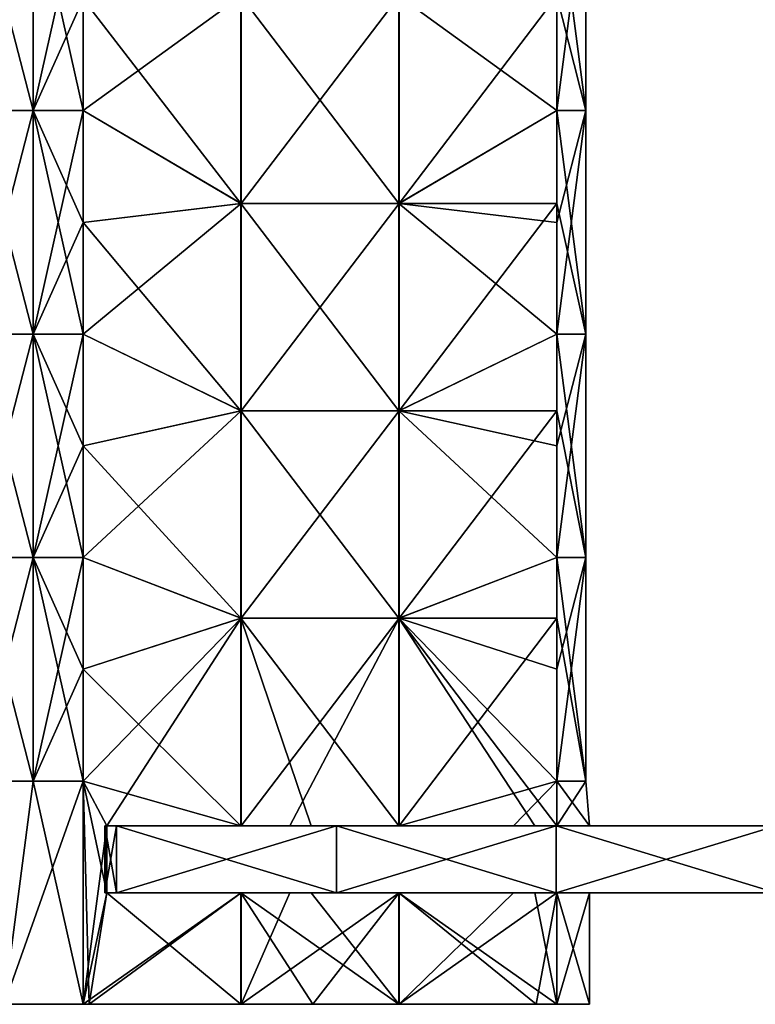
# Model space of a CAD drawing. Extents: x -90 to 138, y -1492 to 8.
# Tile 2 of 21: x 1 to 67, y -1492 to -1404. Entities that reach past the tile are written whole.
import ezdxf

# ---------------------------------------------------------------- set-up
doc = ezdxf.new("R2010")
doc.units = 0
doc.header["$LTSCALE"] = 65.185185
for name, color, linetype in [('19', 7, 'CONTINUOUS'), ('20', 7, 'CONTINUOUS'), ('24', 7, 'CONTINUOUS'), ('25', 7, 'CONTINUOUS'), ('26', 7, 'CONTINUOUS'), ('27', 7, 'CONTINUOUS'), ('28', 7, 'CONTINUOUS'), ('29', 7, 'CONTINUOUS'), ('30', 7, 'CONTINUOUS'), ('31', 7, 'CONTINUOUS'), ('32', 7, 'CONTINUOUS'), ('34', 7, 'CONTINUOUS')]:
    doc.layers.add(name, color=color, linetype=linetype)

msp = doc.modelspace()

# ---------------------------------------------------------------- linework, layer by layer
at = {"layer": '19', "linetype": 'CONTINUOUS'}
for points in [[(-12.406, -1492, -44.162), (-7.071, -1492, -49.497), (7.614, -1492, -48.955), (-12.406, -1492, -44.162)], [(-12.406, -1492, -26.497), (-12.406, -1492, -44.162), (7.614, -1492, -29.373), (-12.406, -1492, -26.497)], [(7.614, -1492, -29.373), (-12.406, -1492, -44.162), (7.614, -1492, -48.955), (7.614, -1492, -29.373)], [(-12.406, -1492, -8.832), (-12.406, -1492, -26.497), (7.614, -1492, -9.791), (-12.406, -1492, -8.832)], [(7.614, -1492, -9.791), (-12.406, -1492, -26.497), (7.614, -1492, -29.373), (7.614, -1492, -9.791)], [(-12.406, -1492, 8.832), (-12.406, -1492, -8.832), (7.614, -1492, 9.791), (-12.406, -1492, 8.832)], [(7.614, -1492, 9.791), (-12.406, -1492, -8.832), (7.614, -1492, -9.791), (7.614, -1492, 9.791)], [(-12.406, -1492, 26.497), (-12.406, -1492, 8.832), (7.614, -1492, 9.791), (-12.406, -1492, 26.497)], [(-12.406, -1492, 44.162), (-12.406, -1492, 26.497), (7.614, -1492, 29.373), (-12.406, -1492, 44.162)], [(7.614, -1492, 29.373), (-12.406, -1492, 26.497), (7.614, -1492, 9.791), (7.614, -1492, 29.373)], [(-7.071, -1492, 49.497), (-12.406, -1492, 44.162), (7.071, -1492, 49.497), (-7.071, -1492, 49.497)], [(7.071, -1492, 49.497), (-12.406, -1492, 44.162), (7.614, -1492, 48.955), (7.071, -1492, 49.497)], [(7.614, -1492, 48.955), (-12.406, -1492, 44.162), (7.614, -1492, 29.373), (7.614, -1492, 48.955)], [(7.614, -1492, -48.955), (-7.071, -1492, -49.497), (7.071, -1492, -49.497), (7.614, -1492, -48.955)], [(7.071, -1492, -49.497), (-7.071, -1492, -49.497), (0, -1492, -52.426), (7.071, -1492, -49.497)], [(0, -1492, 52.426), (-7.071, -1492, 49.497), (7.071, -1492, 49.497), (0, -1492, 52.426)], [(7.614, -1492, 48.955), (7.614, -1492, 29.373), (21.213, -1492, 35.355), (7.614, -1492, 48.955)], [(7.614, -1492, 29.373), (7.614, -1492, 9.791), (27.634, -1492, 28.935), (7.614, -1492, 29.373)], [(21.213, -1492, 35.355), (7.614, -1492, 29.373), (27.634, -1492, 28.935), (21.213, -1492, 35.355)], [(7.614, -1492, 9.791), (7.614, -1492, -9.791), (27.634, -1492, 9.645), (7.614, -1492, 9.791)], [(27.634, -1492, 28.935), (7.614, -1492, 9.791), (27.634, -1492, 9.645), (27.634, -1492, 28.935)], [(7.614, -1492, -9.791), (7.614, -1492, -29.373), (27.634, -1492, -28.935), (7.614, -1492, -9.791)], [(27.634, -1492, 9.645), (7.614, -1492, -9.791), (27.634, -1492, -9.645), (27.634, -1492, 9.645)], [(27.634, -1492, -9.645), (7.614, -1492, -9.791), (27.634, -1492, -28.935), (27.634, -1492, -9.645)], [(7.614, -1492, -29.373), (7.614, -1492, -48.955), (21.199, -1492, -35.369), (7.614, -1492, -29.373)], [(27.634, -1492, -28.935), (7.614, -1492, -29.373), (21.199, -1492, -35.369), (27.634, -1492, -28.935)], [(27.634, -1492, 28.935), (27.634, -1492, 9.645), (35.369, -1492, 21.199), (27.634, -1492, 28.935)], [(27.634, -1492, 9.645), (27.634, -1492, -9.645), (47.654, -1492, 8.915), (27.634, -1492, 9.645)], [(35.369, -1492, 21.199), (27.634, -1492, 9.645), (47.654, -1492, 8.915), (35.369, -1492, 21.199)], [(27.634, -1492, -9.645), (27.634, -1492, -28.935), (35.355, -1492, -21.213), (27.634, -1492, -9.645)], [(47.654, -1492, 8.915), (27.634, -1492, -9.645), (47.654, -1492, -8.915), (47.654, -1492, 8.915)], [(47.654, -1492, -8.915), (27.634, -1492, -9.645), (35.355, -1492, -21.213), (47.654, -1492, -8.915)], [(47.654, -1492, 8.915), (47.654, -1492, -8.915), (49.497, -1492, 7.071), (47.654, -1492, 8.915)], [(49.497, -1492, 7.071), (47.654, -1492, -8.915), (52.426, -1492), (49.497, -1492, 7.071)], [(52.426, -1492), (47.654, -1492, -8.915), (49.497, -1492, -7.071), (52.426, -1492)]]:
    msp.add_3dface(points, dxfattribs=at)
at = {"layer": '20', "linetype": 'CONTINUOUS'}
for points in [[(-2.588, -1391.92, -52.086), (2.588, -1391.92, -52.086), (-2.588, -1411.94, -52.086), (-2.588, -1391.92, -52.086)], [(-2.588, -1411.94, -52.086), (2.588, -1391.92, -52.086), (2.588, -1411.94, -52.086), (-2.588, -1411.94, -52.086)], [(2.588, -1391.92, -52.086), (7.071, -1391.92, -49.497), (2.588, -1411.94, -52.086), (2.588, -1391.92, -52.086)], [(7.071, -1391.92, -49.497), (7.071, -1401.93, -49.497), (2.588, -1411.94, -52.086), (7.071, -1391.92, -49.497)], [(2.588, -1411.94, -52.086), (7.071, -1401.93, -49.497), (7.071, -1411.94, -49.497), (2.588, -1411.94, -52.086)], [(-2.588, -1411.94, -52.086), (2.588, -1411.94, -52.086), (-2.588, -1431.96, -52.086), (-2.588, -1411.94, -52.086)], [(-2.588, -1431.96, -52.086), (2.588, -1411.94, -52.086), (2.588, -1431.96, -52.086), (-2.588, -1431.96, -52.086)], [(2.588, -1411.94, -52.086), (7.071, -1411.94, -49.497), (2.588, -1431.96, -52.086), (2.588, -1411.94, -52.086)], [(7.071, -1411.94, -49.497), (7.071, -1421.95, -49.497), (2.588, -1431.96, -52.086), (7.071, -1411.94, -49.497)], [(2.588, -1431.96, -52.086), (7.071, -1421.95, -49.497), (7.071, -1431.96, -49.497), (2.588, -1431.96, -52.086)], [(-2.588, -1431.96, -52.086), (2.588, -1431.96, -52.086), (-2.588, -1451.98, -52.086), (-2.588, -1431.96, -52.086)], [(-2.588, -1451.98, -52.086), (2.588, -1431.96, -52.086), (2.588, -1451.98, -52.086), (-2.588, -1451.98, -52.086)], [(2.588, -1431.96, -52.086), (7.071, -1431.96, -49.497), (2.588, -1451.98, -52.086), (2.588, -1431.96, -52.086)], [(7.071, -1431.96, -49.497), (7.071, -1441.97, -49.497), (2.588, -1451.98, -52.086), (7.071, -1431.96, -49.497)], [(2.588, -1451.98, -52.086), (7.071, -1441.97, -49.497), (7.071, -1451.98, -49.497), (2.588, -1451.98, -52.086)], [(2.588, -1472, -52.086), (-2.588, -1472, -52.086), (2.588, -1451.98, -52.086), (2.588, -1472, -52.086)], [(-2.588, -1472, -52.086), (-2.588, -1451.98, -52.086), (2.588, -1451.98, -52.086), (-2.588, -1472, -52.086)], [(2.588, -1472, -52.086), (2.588, -1451.98, -52.086), (7.071, -1451.98, -49.497), (2.588, -1472, -52.086)], [(2.588, -1472, -52.086), (7.071, -1451.98, -49.497), (7.071, -1461.99, -49.497), (2.588, -1472, -52.086)], [(7.071, -1472, -49.497), (2.588, -1472, -52.086), (7.071, -1461.99, -49.497), (7.071, -1472, -49.497)], [(2.588, -1472, -52.086), (0, -1492, -52.426), (-2.588, -1472, -52.086), (2.588, -1472, -52.086)], [(7.071, -1492, -49.497), (0, -1492, -52.426), (7.071, -1472, -49.497), (7.071, -1492, -49.497)], [(7.071, -1472, -49.497), (0, -1492, -52.426), (2.588, -1472, -52.086), (7.071, -1472, -49.497)]]:
    msp.add_3dface(points, dxfattribs=at)
at = {"layer": '24', "linetype": 'CONTINUOUS'}
for points in [[(2.588, -1391.92, 52.086), (-2.588, -1391.92, 52.086), (2.588, -1411.94, 52.086), (2.588, -1391.92, 52.086)], [(2.588, -1411.94, 52.086), (-2.588, -1391.92, 52.086), (-2.588, -1411.94, 52.086), (2.588, -1411.94, 52.086)], [(7.071, -1401.93, 49.497), (2.588, -1391.92, 52.086), (7.071, -1411.94, 49.497), (7.071, -1401.93, 49.497)], [(7.071, -1411.94, 49.497), (2.588, -1391.92, 52.086), (2.588, -1411.94, 52.086), (7.071, -1411.94, 49.497)], [(2.588, -1411.94, 52.086), (-2.588, -1411.94, 52.086), (2.588, -1431.96, 52.086), (2.588, -1411.94, 52.086)], [(2.588, -1431.96, 52.086), (-2.588, -1411.94, 52.086), (-2.588, -1431.96, 52.086), (2.588, -1431.96, 52.086)], [(7.071, -1411.94, 49.497), (2.588, -1411.94, 52.086), (7.071, -1421.95, 49.497), (7.071, -1411.94, 49.497)], [(7.071, -1421.95, 49.497), (2.588, -1411.94, 52.086), (7.071, -1431.96, 49.497), (7.071, -1421.95, 49.497)], [(7.071, -1431.96, 49.497), (2.588, -1411.94, 52.086), (2.588, -1431.96, 52.086), (7.071, -1431.96, 49.497)], [(2.588, -1431.96, 52.086), (-2.588, -1431.96, 52.086), (2.588, -1451.98, 52.086), (2.588, -1431.96, 52.086)], [(2.588, -1451.98, 52.086), (-2.588, -1431.96, 52.086), (-2.588, -1451.98, 52.086), (2.588, -1451.98, 52.086)], [(7.071, -1431.96, 49.497), (2.588, -1431.96, 52.086), (7.071, -1441.97, 49.497), (7.071, -1431.96, 49.497)], [(7.071, -1441.97, 49.497), (2.588, -1431.96, 52.086), (7.071, -1451.98, 49.497), (7.071, -1441.97, 49.497)], [(7.071, -1451.98, 49.497), (2.588, -1431.96, 52.086), (2.588, -1451.98, 52.086), (7.071, -1451.98, 49.497)], [(2.588, -1451.98, 52.086), (-2.588, -1451.98, 52.086), (2.588, -1472, 52.086), (2.588, -1451.98, 52.086)], [(2.588, -1472, 52.086), (-2.588, -1451.98, 52.086), (-2.588, -1472, 52.086), (2.588, -1472, 52.086)], [(7.071, -1451.98, 49.497), (2.588, -1451.98, 52.086), (7.071, -1461.99, 49.497), (7.071, -1451.98, 49.497)], [(7.071, -1461.99, 49.497), (2.588, -1451.98, 52.086), (7.071, -1472, 49.497), (7.071, -1461.99, 49.497)], [(7.071, -1472, 49.497), (2.588, -1451.98, 52.086), (2.588, -1472, 52.086), (7.071, -1472, 49.497)], [(0, -1492, 52.426), (2.588, -1472, 52.086), (-2.588, -1472, 52.086), (0, -1492, 52.426)], [(0, -1492, 52.426), (7.071, -1492, 49.497), (2.588, -1472, 52.086), (0, -1492, 52.426)], [(7.071, -1492, 49.497), (7.071, -1472, 49.497), (2.588, -1472, 52.086), (7.071, -1492, 49.497)]]:
    msp.add_3dface(points, dxfattribs=at)
at = {"layer": '25', "linetype": 'CONTINUOUS'}
for points in [[(7.071, -1401.93, 49.497), (7.071, -1411.94, 49.497), (21.213, -1401.667, 35.355), (7.071, -1401.93, 49.497)], [(7.071, -1411.94, 49.497), (21.213, -1420.25, 35.355), (21.213, -1401.667, 35.355), (7.071, -1411.94, 49.497)], [(35.369, -1420.25, 21.199), (35.369, -1401.667, 21.199), (21.213, -1420.25, 35.355), (35.369, -1420.25, 21.199)], [(21.213, -1420.25, 35.355), (35.369, -1401.667, 21.199), (21.213, -1401.667, 35.355), (21.213, -1420.25, 35.355)], [(49.497, -1411.94, 7.071), (49.497, -1401.667, 7.071), (35.369, -1420.25, 21.199), (49.497, -1411.94, 7.071)], [(35.369, -1420.25, 21.199), (49.497, -1401.667, 7.071), (35.369, -1401.667, 21.199), (35.369, -1420.25, 21.199)], [(7.071, -1411.94, 49.497), (7.071, -1421.95, 49.497), (21.213, -1420.25, 35.355), (7.071, -1411.94, 49.497)], [(49.497, -1420.25, 7.071), (49.497, -1411.94, 7.071), (35.369, -1420.25, 21.199), (49.497, -1420.25, 7.071)], [(7.071, -1421.95, 49.497), (7.071, -1431.96, 49.497), (21.213, -1420.25, 35.355), (7.071, -1421.95, 49.497)], [(7.071, -1431.96, 49.497), (21.213, -1438.833, 35.355), (21.213, -1420.25, 35.355), (7.071, -1431.96, 49.497)], [(35.369, -1438.833, 21.199), (35.369, -1420.25, 21.199), (21.213, -1438.833, 35.355), (35.369, -1438.833, 21.199)], [(21.213, -1438.833, 35.355), (35.369, -1420.25, 21.199), (21.213, -1420.25, 35.355), (21.213, -1438.833, 35.355)], [(49.497, -1431.96, 7.071), (49.497, -1420.25, 7.071), (35.369, -1438.833, 21.199), (49.497, -1431.96, 7.071)], [(35.369, -1438.833, 21.199), (49.497, -1420.25, 7.071), (35.369, -1420.25, 21.199), (35.369, -1438.833, 21.199)], [(7.071, -1431.96, 49.497), (7.071, -1441.97, 49.497), (21.213, -1438.833, 35.355), (7.071, -1431.96, 49.497)], [(49.497, -1438.833, 7.071), (49.497, -1431.96, 7.071), (35.369, -1438.833, 21.199), (49.497, -1438.833, 7.071)], [(7.071, -1441.97, 49.497), (7.071, -1451.98, 49.497), (21.213, -1438.833, 35.355), (7.071, -1441.97, 49.497)], [(7.071, -1451.98, 49.497), (21.213, -1457.417, 35.355), (21.213, -1438.833, 35.355), (7.071, -1451.98, 49.497)], [(35.369, -1457.417, 21.199), (35.369, -1438.833, 21.199), (21.213, -1457.417, 35.355), (35.369, -1457.417, 21.199)], [(21.213, -1457.417, 35.355), (35.369, -1438.833, 21.199), (21.213, -1438.833, 35.355), (21.213, -1457.417, 35.355)], [(49.497, -1451.98, 7.071), (49.497, -1438.833, 7.071), (35.369, -1457.417, 21.199), (49.497, -1451.98, 7.071)], [(35.369, -1457.417, 21.199), (49.497, -1438.833, 7.071), (35.369, -1438.833, 21.199), (35.369, -1457.417, 21.199)], [(7.071, -1451.98, 49.497), (7.071, -1461.99, 49.497), (21.213, -1457.417, 35.355), (7.071, -1451.98, 49.497)], [(49.497, -1457.417, 7.071), (49.497, -1451.98, 7.071), (35.369, -1457.417, 21.199), (49.497, -1457.417, 7.071)], [(7.071, -1461.99, 49.497), (7.071, -1472, 49.497), (21.213, -1457.417, 35.355), (7.071, -1461.99, 49.497)], [(21.213, -1457.417, 35.355), (7.071, -1472, 49.497), (9.188, -1476, 47.38), (21.213, -1457.417, 35.355)], [(21.213, -1476, 35.355), (21.213, -1457.417, 35.355), (9.188, -1476, 47.38), (21.213, -1476, 35.355)], [(25.579, -1476, 30.99), (35.369, -1457.417, 21.199), (21.213, -1476, 35.355), (25.579, -1476, 30.99)], [(21.213, -1476, 35.355), (35.369, -1457.417, 21.199), (21.213, -1457.417, 35.355), (21.213, -1476, 35.355)], [(35.369, -1476, 21.199), (35.369, -1457.417, 21.199), (25.579, -1476, 30.99), (35.369, -1476, 21.199)], [(49.497, -1472, 7.071), (49.497, -1457.417, 7.071), (35.369, -1476, 21.199), (49.497, -1472, 7.071)], [(35.369, -1476, 21.199), (49.497, -1457.417, 7.071), (35.369, -1457.417, 21.199), (35.369, -1476, 21.199)], [(7.071, -1472, 49.497), (7.071, -1492, 49.497), (9.188, -1476, 47.38), (7.071, -1472, 49.497)], [(45.599, -1476, 10.97), (49.497, -1472, 7.071), (35.369, -1476, 21.199), (45.599, -1476, 10.97)], [(49.497, -1476, 7.071), (49.497, -1472, 7.071), (45.599, -1476, 10.97), (49.497, -1476, 7.071)], [(9.188, -1476, 47.38), (7.071, -1492, 49.497), (9.188, -1482, 47.38), (9.188, -1476, 47.38)], [(7.071, -1492, 49.497), (7.614, -1492, 48.955), (21.213, -1482, 35.355), (7.071, -1492, 49.497)], [(9.188, -1482, 47.38), (7.071, -1492, 49.497), (21.213, -1482, 35.355), (9.188, -1482, 47.38)], [(7.614, -1492, 48.955), (21.213, -1492, 35.355), (21.213, -1482, 35.355), (7.614, -1492, 48.955)], [(21.213, -1492, 35.355), (27.634, -1492, 28.935), (35.369, -1482, 21.199), (21.213, -1492, 35.355)], [(21.213, -1482, 35.355), (21.213, -1492, 35.355), (25.579, -1482, 30.99), (21.213, -1482, 35.355)], [(21.213, -1492, 35.355), (35.369, -1482, 21.199), (25.579, -1482, 30.99), (21.213, -1492, 35.355)], [(27.634, -1492, 28.935), (35.369, -1492, 21.199), (35.369, -1482, 21.199), (27.634, -1492, 28.935)], [(35.369, -1492, 21.199), (47.654, -1492, 8.915), (49.497, -1482, 7.071), (35.369, -1492, 21.199)], [(35.369, -1492, 21.199), (49.497, -1482, 7.071), (45.599, -1482, 10.97), (35.369, -1492, 21.199)], [(35.369, -1482, 21.199), (35.369, -1492, 21.199), (45.599, -1482, 10.97), (35.369, -1482, 21.199)], [(47.654, -1492, 8.915), (49.497, -1492, 7.071), (49.497, -1482, 7.071), (47.654, -1492, 8.915)]]:
    msp.add_3dface(points, dxfattribs=at)
at = {"layer": '26', "linetype": 'CONTINUOUS'}
for points in [[(49.497, -1391.92, 7.071), (49.497, -1401.667, 7.071), (52.086, -1411.94, 2.588), (49.497, -1391.92, 7.071)], [(52.086, -1391.92, 2.588), (49.497, -1391.92, 7.071), (52.086, -1411.94, 2.588), (52.086, -1391.92, 2.588)], [(49.497, -1401.93, -7.071), (52.086, -1391.92, -2.588), (49.497, -1411.94, -7.071), (49.497, -1401.93, -7.071)], [(49.497, -1411.94, -7.071), (52.086, -1391.92, -2.588), (52.086, -1411.94, -2.588), (49.497, -1411.94, -7.071)], [(52.086, -1391.92, -2.588), (52.086, -1391.92, 2.588), (52.086, -1411.94, -2.588), (52.086, -1391.92, -2.588)], [(52.086, -1411.94, -2.588), (52.086, -1391.92, 2.588), (52.086, -1411.94, 2.588), (52.086, -1411.94, -2.588)], [(49.497, -1401.667, 7.071), (49.497, -1411.94, 7.071), (52.086, -1411.94, 2.588), (49.497, -1401.667, 7.071)], [(49.497, -1411.94, 7.071), (49.497, -1420.25, 7.071), (52.086, -1431.96, 2.588), (49.497, -1411.94, 7.071)], [(52.086, -1411.94, 2.588), (49.497, -1411.94, 7.071), (52.086, -1431.96, 2.588), (52.086, -1411.94, 2.588)], [(49.497, -1411.94, -7.071), (52.086, -1411.94, -2.588), (49.497, -1421.95, -7.071), (49.497, -1411.94, -7.071)], [(49.497, -1421.95, -7.071), (52.086, -1411.94, -2.588), (49.497, -1431.96, -7.071), (49.497, -1421.95, -7.071)], [(49.497, -1431.96, -7.071), (52.086, -1411.94, -2.588), (52.086, -1431.96, -2.588), (49.497, -1431.96, -7.071)], [(52.086, -1411.94, -2.588), (52.086, -1411.94, 2.588), (52.086, -1431.96, -2.588), (52.086, -1411.94, -2.588)], [(52.086, -1431.96, -2.588), (52.086, -1411.94, 2.588), (52.086, -1431.96, 2.588), (52.086, -1431.96, -2.588)], [(49.497, -1420.25, 7.071), (49.497, -1431.96, 7.071), (52.086, -1431.96, 2.588), (49.497, -1420.25, 7.071)], [(49.497, -1431.96, 7.071), (49.497, -1438.833, 7.071), (52.086, -1451.98, 2.588), (49.497, -1431.96, 7.071)], [(52.086, -1431.96, 2.588), (49.497, -1431.96, 7.071), (52.086, -1451.98, 2.588), (52.086, -1431.96, 2.588)], [(49.497, -1431.96, -7.071), (52.086, -1431.96, -2.588), (49.497, -1441.97, -7.071), (49.497, -1431.96, -7.071)], [(49.497, -1441.97, -7.071), (52.086, -1431.96, -2.588), (49.497, -1451.98, -7.071), (49.497, -1441.97, -7.071)], [(49.497, -1451.98, -7.071), (52.086, -1431.96, -2.588), (52.086, -1451.98, -2.588), (49.497, -1451.98, -7.071)], [(52.086, -1431.96, -2.588), (52.086, -1431.96, 2.588), (52.086, -1451.98, -2.588), (52.086, -1431.96, -2.588)], [(52.086, -1451.98, -2.588), (52.086, -1431.96, 2.588), (52.086, -1451.98, 2.588), (52.086, -1451.98, -2.588)], [(49.497, -1438.833, 7.071), (49.497, -1451.98, 7.071), (52.086, -1451.98, 2.588), (49.497, -1438.833, 7.071)], [(49.497, -1451.98, 7.071), (49.497, -1457.417, 7.071), (52.086, -1472, 2.588), (49.497, -1451.98, 7.071)], [(52.086, -1451.98, 2.588), (49.497, -1451.98, 7.071), (52.086, -1472, 2.588), (52.086, -1451.98, 2.588)], [(49.497, -1451.98, -7.071), (52.086, -1451.98, -2.588), (49.497, -1461.99, -7.071), (49.497, -1451.98, -7.071)], [(49.497, -1461.99, -7.071), (52.086, -1451.98, -2.588), (49.497, -1472, -7.071), (49.497, -1461.99, -7.071)], [(49.497, -1472, -7.071), (52.086, -1451.98, -2.588), (52.086, -1472, -2.588), (49.497, -1472, -7.071)], [(52.086, -1451.98, -2.588), (52.086, -1451.98, 2.588), (52.086, -1472, -2.588), (52.086, -1451.98, -2.588)], [(52.086, -1472, -2.588), (52.086, -1451.98, 2.588), (52.086, -1472, 2.588), (52.086, -1472, -2.588)], [(49.497, -1457.417, 7.071), (49.497, -1472, 7.071), (52.086, -1472, 2.588), (49.497, -1457.417, 7.071)], [(49.497, -1472, 7.071), (49.497, -1476, 7.071), (52.426, -1476), (49.497, -1472, 7.071)], [(52.086, -1472, 2.588), (49.497, -1472, 7.071), (52.426, -1476), (52.086, -1472, 2.588)], [(49.497, -1472, -7.071), (52.086, -1472, -2.588), (49.497, -1476, -7.071), (49.497, -1472, -7.071)], [(49.497, -1476, -7.071), (52.086, -1472, -2.588), (52.426, -1476), (49.497, -1476, -7.071)], [(52.086, -1472, -2.588), (52.086, -1472, 2.588), (52.426, -1476), (52.086, -1472, -2.588)], [(49.497, -1492, 7.071), (52.426, -1492), (49.497, -1482, 7.071), (49.497, -1492, 7.071)], [(52.426, -1492), (49.497, -1492, -7.071), (52.426, -1482), (52.426, -1492)], [(49.497, -1482, 7.071), (52.426, -1492), (52.426, -1482), (49.497, -1482, 7.071)], [(52.426, -1482), (49.497, -1492, -7.071), (49.497, -1482, -7.071), (52.426, -1482)]]:
    msp.add_3dface(points, dxfattribs=at)
at = {"layer": '27', "linetype": 'CONTINUOUS'}
for points in [[(7.071, -1401.93, -49.497), (21.199, -1401.667, -35.369), (21.199, -1420.25, -35.369), (7.071, -1401.93, -49.497)], [(7.071, -1411.94, -49.497), (7.071, -1401.93, -49.497), (21.199, -1420.25, -35.369), (7.071, -1411.94, -49.497)], [(35.355, -1401.667, -21.213), (35.355, -1420.25, -21.213), (21.199, -1401.667, -35.369), (35.355, -1401.667, -21.213)], [(21.199, -1401.667, -35.369), (35.355, -1420.25, -21.213), (21.199, -1420.25, -35.369), (21.199, -1401.667, -35.369)], [(49.497, -1401.93, -7.071), (49.497, -1411.94, -7.071), (35.355, -1401.667, -21.213), (49.497, -1401.93, -7.071)], [(35.355, -1401.667, -21.213), (49.497, -1411.94, -7.071), (35.355, -1420.25, -21.213), (35.355, -1401.667, -21.213)], [(7.071, -1421.95, -49.497), (7.071, -1411.94, -49.497), (21.199, -1420.25, -35.369), (7.071, -1421.95, -49.497)], [(49.497, -1411.94, -7.071), (49.497, -1421.95, -7.071), (35.355, -1420.25, -21.213), (49.497, -1411.94, -7.071)], [(7.071, -1421.95, -49.497), (21.199, -1420.25, -35.369), (21.199, -1438.833, -35.369), (7.071, -1421.95, -49.497)], [(35.355, -1420.25, -21.213), (35.355, -1438.833, -21.213), (21.199, -1420.25, -35.369), (35.355, -1420.25, -21.213)], [(21.199, -1420.25, -35.369), (35.355, -1438.833, -21.213), (21.199, -1438.833, -35.369), (21.199, -1420.25, -35.369)], [(49.497, -1421.95, -7.071), (49.497, -1431.96, -7.071), (35.355, -1420.25, -21.213), (49.497, -1421.95, -7.071)], [(35.355, -1420.25, -21.213), (49.497, -1431.96, -7.071), (35.355, -1438.833, -21.213), (35.355, -1420.25, -21.213)], [(7.071, -1431.96, -49.497), (7.071, -1421.95, -49.497), (21.199, -1438.833, -35.369), (7.071, -1431.96, -49.497)], [(7.071, -1441.97, -49.497), (7.071, -1431.96, -49.497), (21.199, -1438.833, -35.369), (7.071, -1441.97, -49.497)], [(49.497, -1431.96, -7.071), (49.497, -1441.97, -7.071), (35.355, -1438.833, -21.213), (49.497, -1431.96, -7.071)], [(7.071, -1441.97, -49.497), (21.199, -1438.833, -35.369), (21.199, -1457.417, -35.369), (7.071, -1441.97, -49.497)], [(35.355, -1438.833, -21.213), (35.355, -1457.417, -21.213), (21.199, -1438.833, -35.369), (35.355, -1438.833, -21.213)], [(21.199, -1438.833, -35.369), (35.355, -1457.417, -21.213), (21.199, -1457.417, -35.369), (21.199, -1438.833, -35.369)], [(49.497, -1441.97, -7.071), (49.497, -1451.98, -7.071), (35.355, -1438.833, -21.213), (49.497, -1441.97, -7.071)], [(35.355, -1438.833, -21.213), (49.497, -1451.98, -7.071), (35.355, -1457.417, -21.213), (35.355, -1438.833, -21.213)], [(7.071, -1451.98, -49.497), (7.071, -1441.97, -49.497), (21.199, -1457.417, -35.369), (7.071, -1451.98, -49.497)], [(7.071, -1461.99, -49.497), (7.071, -1451.98, -49.497), (21.199, -1457.417, -35.369), (7.071, -1461.99, -49.497)], [(49.497, -1451.98, -7.071), (49.497, -1461.99, -7.071), (35.355, -1457.417, -21.213), (49.497, -1451.98, -7.071)], [(7.071, -1461.99, -49.497), (21.199, -1457.417, -35.369), (21.199, -1476, -35.369), (7.071, -1461.99, -49.497)], [(35.355, -1457.417, -21.213), (35.355, -1476, -21.213), (21.199, -1457.417, -35.369), (35.355, -1457.417, -21.213)], [(21.199, -1457.417, -35.369), (35.355, -1476, -21.213), (27.498, -1476, -29.07), (21.199, -1457.417, -35.369)], [(21.199, -1476, -35.369), (21.199, -1457.417, -35.369), (27.498, -1476, -29.07), (21.199, -1476, -35.369)], [(49.497, -1461.99, -7.071), (49.497, -1472, -7.071), (35.355, -1457.417, -21.213), (49.497, -1461.99, -7.071)], [(49.497, -1472, -7.071), (49.497, -1476, -7.071), (35.355, -1457.417, -21.213), (49.497, -1472, -7.071)], [(35.355, -1457.417, -21.213), (49.497, -1476, -7.071), (47.518, -1476, -9.05), (35.355, -1457.417, -21.213)], [(35.355, -1476, -21.213), (35.355, -1457.417, -21.213), (47.518, -1476, -9.05), (35.355, -1476, -21.213)], [(7.071, -1472, -49.497), (7.071, -1461.99, -49.497), (21.199, -1476, -35.369), (7.071, -1472, -49.497)], [(7.614, -1492, -48.955), (7.071, -1492, -49.497), (7.071, -1472, -49.497), (7.614, -1492, -48.955)], [(7.614, -1492, -48.955), (7.071, -1472, -49.497), (9.188, -1482, -47.38), (7.614, -1492, -48.955)], [(7.071, -1472, -49.497), (21.199, -1476, -35.369), (9.188, -1476, -47.38), (7.071, -1472, -49.497)], [(9.188, -1482, -47.38), (7.071, -1472, -49.497), (9.188, -1476, -47.38), (9.188, -1482, -47.38)], [(21.199, -1492, -35.369), (7.614, -1492, -48.955), (9.188, -1482, -47.38), (21.199, -1492, -35.369)], [(21.199, -1482, -35.369), (21.199, -1492, -35.369), (9.188, -1482, -47.38), (21.199, -1482, -35.369)], [(27.634, -1492, -28.935), (21.199, -1492, -35.369), (21.199, -1482, -35.369), (27.634, -1492, -28.935)], [(35.355, -1492, -21.213), (27.634, -1492, -28.935), (21.199, -1482, -35.369), (35.355, -1492, -21.213)], [(35.355, -1492, -21.213), (21.199, -1482, -35.369), (27.498, -1482, -29.07), (35.355, -1492, -21.213)], [(35.355, -1482, -21.213), (35.355, -1492, -21.213), (27.498, -1482, -29.07), (35.355, -1482, -21.213)], [(47.654, -1492, -8.915), (35.355, -1492, -21.213), (35.355, -1482, -21.213), (47.654, -1492, -8.915)], [(49.497, -1492, -7.071), (47.654, -1492, -8.915), (35.355, -1482, -21.213), (49.497, -1492, -7.071)], [(47.518, -1482, -9.05), (49.497, -1492, -7.071), (35.355, -1482, -21.213), (47.518, -1482, -9.05)], [(49.497, -1482, -7.071), (49.497, -1492, -7.071), (47.518, -1482, -9.05), (49.497, -1482, -7.071)]]:
    msp.add_3dface(points, dxfattribs=at)
at = {"layer": '28', "linetype": 'CONTINUOUS'}
for points in [[(10.057, -1476, 49.06), (9.188, -1476, 47.38), (9.024, -1476, 48.53), (10.057, -1476, 49.06)], [(9.024, -1476, -48.53), (9.188, -1476, -47.38), (10.057, -1476, -49.06), (9.024, -1476, -48.53)], [(21.213, -1476, 35.355), (9.188, -1476, 47.38), (10.057, -1476, 49.06), (21.213, -1476, 35.355)], [(9.188, -1476, -47.38), (21.199, -1476, -35.369), (10.057, -1476, -49.06), (9.188, -1476, -47.38)], [(29.746, -1476, 46.174), (21.213, -1476, 35.355), (10.057, -1476, 49.06), (29.746, -1476, 46.174)], [(21.199, -1476, -35.369), (27.498, -1476, -29.07), (10.057, -1476, -49.06), (21.199, -1476, -35.369)], [(10.057, -1476, -49.06), (27.498, -1476, -29.07), (29.746, -1476, -46.174), (10.057, -1476, -49.06)], [(25.579, -1476, 30.99), (21.213, -1476, 35.355), (29.746, -1476, 46.174), (25.579, -1476, 30.99)], [(35.369, -1476, 21.199), (25.579, -1476, 30.99), (44.333, -1476, 30.99), (35.369, -1476, 21.199)], [(44.333, -1476, 30.99), (25.579, -1476, 30.99), (29.746, -1476, 46.174), (44.333, -1476, 30.99)], [(27.498, -1476, -29.07), (35.355, -1476, -21.213), (46.45, -1476, -29.07), (27.498, -1476, -29.07)], [(27.498, -1476, -29.07), (46.45, -1476, -29.07), (29.746, -1476, -46.174), (27.498, -1476, -29.07)], [(49.435, -1476, 43.288), (44.333, -1476, 30.99), (29.746, -1476, 46.174), (49.435, -1476, 43.288)], [(29.746, -1476, -46.174), (46.45, -1476, -29.07), (49.435, -1476, -43.288), (29.746, -1476, -46.174)], [(35.355, -1476, -21.213), (47.518, -1476, -9.05), (46.45, -1476, -29.07), (35.355, -1476, -21.213)], [(45.599, -1476, 10.97), (35.369, -1476, 21.199), (44.333, -1476, 30.99), (45.599, -1476, 10.97)], [(63.088, -1476, 30.99), (45.599, -1476, 10.97), (44.333, -1476, 30.99), (63.088, -1476, 30.99)], [(63.088, -1476, 30.99), (44.333, -1476, 30.99), (49.435, -1476, 43.288), (63.088, -1476, 30.99)], [(49.497, -1476, 7.071), (45.599, -1476, 10.97), (61.691, -1476, 10.97), (49.497, -1476, 7.071)], [(61.691, -1476, 10.97), (45.599, -1476, 10.97), (63.088, -1476, 30.99), (61.691, -1476, 10.97)], [(47.518, -1476, -9.05), (62.429, -1476, -9.05), (46.45, -1476, -29.07), (47.518, -1476, -9.05)], [(46.45, -1476, -29.07), (62.429, -1476, -9.05), (65.402, -1476, -29.07), (46.45, -1476, -29.07)], [(46.45, -1476, -29.07), (65.402, -1476, -29.07), (49.435, -1476, -43.288), (46.45, -1476, -29.07)], [(47.518, -1476, -9.05), (49.497, -1476, -7.071), (62.429, -1476, -9.05), (47.518, -1476, -9.05)], [(69.123, -1476, 40.402), (63.088, -1476, 30.99), (49.435, -1476, 43.288), (69.123, -1476, 40.402)], [(49.435, -1476, -43.288), (65.402, -1476, -29.07), (69.123, -1476, -40.402), (49.435, -1476, -43.288)], [(52.426, -1476), (49.497, -1476, 7.071), (61.691, -1476, 10.97), (52.426, -1476)], [(49.497, -1476, -7.071), (52.426, -1476), (61.691, -1476, 10.97), (49.497, -1476, -7.071)], [(62.429, -1476, -9.05), (49.497, -1476, -7.071), (61.691, -1476, 10.97), (62.429, -1476, -9.05)], [(77.784, -1476, 10.97), (62.429, -1476, -9.05), (61.691, -1476, 10.97), (77.784, -1476, 10.97)], [(77.784, -1476, 10.97), (61.691, -1476, 10.97), (63.088, -1476, 30.99), (77.784, -1476, 10.97)], [(77.339, -1476, -9.05), (62.429, -1476, -9.05), (77.784, -1476, 10.97), (77.339, -1476, -9.05)], [(62.429, -1476, -9.05), (77.339, -1476, -9.05), (65.402, -1476, -29.07), (62.429, -1476, -9.05)], [(81.842, -1476, 30.99), (77.784, -1476, 10.97), (63.088, -1476, 30.99), (81.842, -1476, 30.99)], [(81.842, -1476, 30.99), (63.088, -1476, 30.99), (69.123, -1476, 40.402), (81.842, -1476, 30.99)], [(65.402, -1476, -29.07), (77.339, -1476, -9.05), (84.354, -1476, -29.07), (65.402, -1476, -29.07)], [(65.402, -1476, -29.07), (84.354, -1476, -29.07), (69.123, -1476, -40.402), (65.402, -1476, -29.07)]]:
    msp.add_3dface(points, dxfattribs=at)
at = {"layer": '29', "linetype": 'CONTINUOUS'}
for points in [[(9.024, -1482, 48.53), (9.188, -1482, 47.38), (10.057, -1482, 49.06), (9.024, -1482, 48.53)], [(10.057, -1482, -49.06), (9.188, -1482, -47.38), (9.024, -1482, -48.53), (10.057, -1482, -49.06)], [(9.188, -1482, 47.38), (21.213, -1482, 35.355), (10.057, -1482, 49.06), (9.188, -1482, 47.38)], [(21.199, -1482, -35.369), (9.188, -1482, -47.38), (10.057, -1482, -49.06), (21.199, -1482, -35.369)], [(21.213, -1482, 35.355), (25.579, -1482, 30.99), (10.057, -1482, 49.06), (21.213, -1482, 35.355)], [(10.057, -1482, 49.06), (25.579, -1482, 30.99), (29.746, -1482, 46.174), (10.057, -1482, 49.06)], [(29.746, -1482, -46.174), (21.199, -1482, -35.369), (10.057, -1482, -49.06), (29.746, -1482, -46.174)], [(27.498, -1482, -29.07), (21.199, -1482, -35.369), (29.746, -1482, -46.174), (27.498, -1482, -29.07)], [(25.579, -1482, 30.99), (35.369, -1482, 21.199), (44.333, -1482, 30.99), (25.579, -1482, 30.99)], [(25.579, -1482, 30.99), (44.333, -1482, 30.99), (29.746, -1482, 46.174), (25.579, -1482, 30.99)], [(35.355, -1482, -21.213), (27.498, -1482, -29.07), (46.45, -1482, -29.07), (35.355, -1482, -21.213)], [(27.498, -1482, -29.07), (29.746, -1482, -46.174), (46.45, -1482, -29.07), (27.498, -1482, -29.07)], [(29.746, -1482, 46.174), (44.333, -1482, 30.99), (49.435, -1482, 43.288), (29.746, -1482, 46.174)], [(29.746, -1482, -46.174), (49.435, -1482, -43.288), (46.45, -1482, -29.07), (29.746, -1482, -46.174)], [(47.518, -1482, -9.05), (35.355, -1482, -21.213), (46.45, -1482, -29.07), (47.518, -1482, -9.05)], [(35.369, -1482, 21.199), (45.599, -1482, 10.97), (44.333, -1482, 30.99), (35.369, -1482, 21.199)], [(44.333, -1482, 30.99), (45.599, -1482, 10.97), (63.088, -1482, 30.99), (44.333, -1482, 30.99)], [(44.333, -1482, 30.99), (63.088, -1482, 30.99), (49.435, -1482, 43.288), (44.333, -1482, 30.99)], [(45.599, -1482, 10.97), (49.497, -1482, 7.071), (63.348, -1482, 10.97), (45.599, -1482, 10.97)], [(45.599, -1482, 10.97), (63.348, -1482, 10.97), (63.088, -1482, 30.99), (45.599, -1482, 10.97)], [(47.518, -1482, -9.05), (46.45, -1482, -29.07), (65.402, -1482, -29.07), (47.518, -1482, -9.05)], [(46.45, -1482, -29.07), (49.435, -1482, -43.288), (65.402, -1482, -29.07), (46.45, -1482, -29.07)], [(49.497, -1482, -7.071), (47.518, -1482, -9.05), (65.026, -1482, -9.05), (49.497, -1482, -7.071)], [(65.026, -1482, -9.05), (47.518, -1482, -9.05), (65.402, -1482, -29.07), (65.026, -1482, -9.05)], [(49.435, -1482, 43.288), (63.088, -1482, 30.99), (69.123, -1482, 40.402), (49.435, -1482, 43.288)], [(49.435, -1482, -43.288), (69.123, -1482, -40.402), (65.402, -1482, -29.07), (49.435, -1482, -43.288)], [(49.497, -1482, 7.071), (52.426, -1482), (63.348, -1482, 10.97), (49.497, -1482, 7.071)], [(52.426, -1482), (49.497, -1482, -7.071), (65.026, -1482, -9.05), (52.426, -1482)], [(63.348, -1482, 10.97), (52.426, -1482), (65.026, -1482, -9.05), (63.348, -1482, 10.97)], [(63.348, -1482, 10.97), (81.096, -1482, 10.97), (63.088, -1482, 30.99), (63.348, -1482, 10.97)], [(63.088, -1482, 30.99), (81.096, -1482, 10.97), (81.842, -1482, 30.99), (63.088, -1482, 30.99)], [(63.088, -1482, 30.99), (81.842, -1482, 30.99), (69.123, -1482, 40.402), (63.088, -1482, 30.99)], [(81.096, -1482, 10.97), (63.348, -1482, 10.97), (65.026, -1482, -9.05), (81.096, -1482, 10.97)], [(82.533, -1482, -9.05), (81.096, -1482, 10.97), (65.026, -1482, -9.05), (82.533, -1482, -9.05)], [(82.533, -1482, -9.05), (65.026, -1482, -9.05), (65.402, -1482, -29.07), (82.533, -1482, -9.05)], [(82.533, -1482, -9.05), (65.402, -1482, -29.07), (84.354, -1482, -29.07), (82.533, -1482, -9.05)], [(65.402, -1482, -29.07), (69.123, -1482, -40.402), (84.354, -1482, -29.07), (65.402, -1482, -29.07)]]:
    msp.add_3dface(points, dxfattribs=at)
at = {"layer": '30', "linetype": 'CONTINUOUS'}
for points in [[(9.188, -1476, 47.38), (9.188, -1482, 47.38), (9.024, -1482, 48.53), (9.188, -1476, 47.38)], [(9.024, -1476, 48.53), (9.188, -1476, 47.38), (9.024, -1482, 48.53), (9.024, -1476, 48.53)], [(10.057, -1476, 49.06), (9.024, -1476, 48.53), (10.057, -1482, 49.06), (10.057, -1476, 49.06)], [(9.024, -1476, 48.53), (9.024, -1482, 48.53), (10.057, -1482, 49.06), (9.024, -1476, 48.53)]]:
    msp.add_3dface(points, dxfattribs=at)
at = {"layer": '31', "linetype": 'CONTINUOUS'}
for points in [[(9.188, -1482, -47.38), (9.188, -1476, -47.38), (9.024, -1476, -48.53), (9.188, -1482, -47.38)], [(9.188, -1482, -47.38), (9.024, -1476, -48.53), (9.024, -1482, -48.53), (9.188, -1482, -47.38)], [(9.024, -1476, -48.53), (10.057, -1476, -49.06), (9.024, -1482, -48.53), (9.024, -1476, -48.53)], [(10.057, -1476, -49.06), (10.057, -1482, -49.06), (9.024, -1482, -48.53), (10.057, -1476, -49.06)]]:
    msp.add_3dface(points, dxfattribs=at)
at = {"layer": '32', "linetype": 'CONTINUOUS'}
for points in [[(10.057, -1476, -49.06), (29.746, -1476, -46.174), (10.057, -1482, -49.06), (10.057, -1476, -49.06)], [(29.746, -1476, -46.174), (29.746, -1482, -46.174), (10.057, -1482, -49.06), (29.746, -1476, -46.174)], [(29.746, -1476, -46.174), (49.435, -1476, -43.288), (29.746, -1482, -46.174), (29.746, -1476, -46.174)], [(49.435, -1476, -43.288), (49.435, -1482, -43.288), (29.746, -1482, -46.174), (49.435, -1476, -43.288)], [(49.435, -1476, -43.288), (69.123, -1476, -40.402), (49.435, -1482, -43.288), (49.435, -1476, -43.288)], [(69.123, -1476, -40.402), (69.123, -1482, -40.402), (49.435, -1482, -43.288), (69.123, -1476, -40.402)]]:
    msp.add_3dface(points, dxfattribs=at)
at = {"layer": '34', "linetype": 'CONTINUOUS'}
for points in [[(29.746, -1476, 46.174), (10.057, -1476, 49.06), (29.746, -1482, 46.174), (29.746, -1476, 46.174)], [(10.057, -1476, 49.06), (10.057, -1482, 49.06), (29.746, -1482, 46.174), (10.057, -1476, 49.06)], [(49.435, -1476, 43.288), (29.746, -1476, 46.174), (49.435, -1482, 43.288), (49.435, -1476, 43.288)], [(29.746, -1476, 46.174), (29.746, -1482, 46.174), (49.435, -1482, 43.288), (29.746, -1476, 46.174)], [(69.123, -1476, 40.402), (49.435, -1476, 43.288), (69.123, -1482, 40.402), (69.123, -1476, 40.402)], [(49.435, -1476, 43.288), (49.435, -1482, 43.288), (69.123, -1482, 40.402), (49.435, -1476, 43.288)]]:
    msp.add_3dface(points, dxfattribs=at)

doc.saveas('drawing.dxf')
